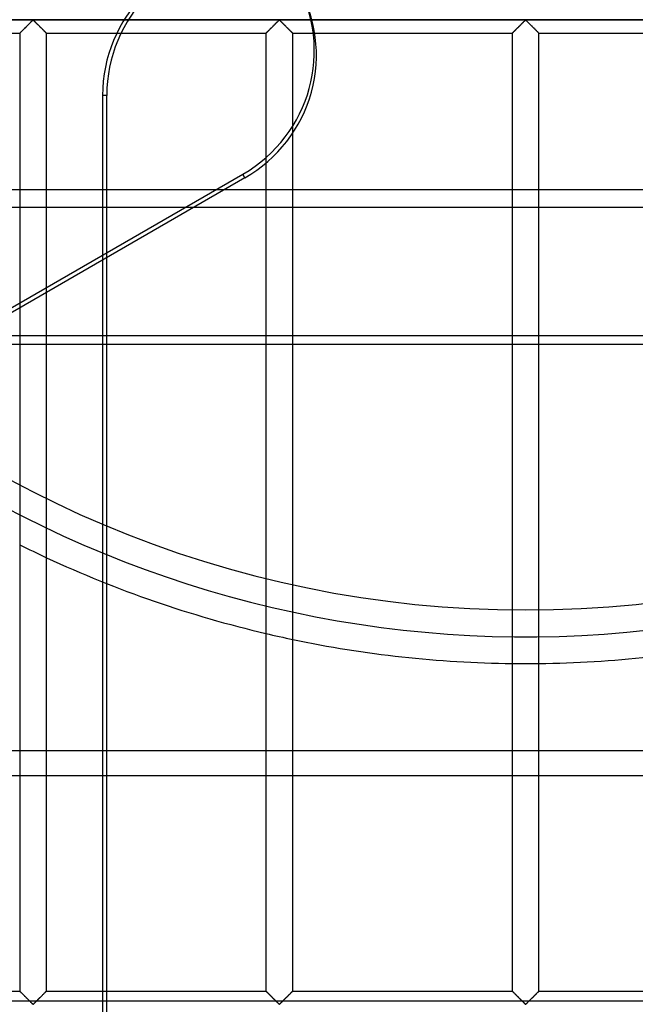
# Model space of a CAD drawing. Header units: millimetres. Extents: x -572 to 572, y -572 to 572.
# Tile 17 of 59: x -94 to 20, y -276 to -92. Entities that reach past the tile are written whole.
import ezdxf

# ---------------------------------------------------------------- set-up
doc = ezdxf.new("R2010")
doc.units = ezdxf.units.MM
doc.layers.add('MAIN-1', color=7, linetype='Continuous')
doc.layers.add('MAIN-2', color=7, linetype='Continuous')

msp = doc.modelspace()

# ---------------------------------------------------------------- linework, layer by layer
at = {"layer": 'MAIN-1'}
for p, q in [((551.25, -91.88), (-551.25, -91.88)), ((-93.77, -93.77), (-93.66, -93.66)), ((-93.66, -93.66), (-93.55, -93.55)), ((-93.55, -93.55), (-93.44, -93.44)), ((-93.44, -93.44), (-93.32, -93.33)), ((-93.32, -93.33), (-93.21, -93.21)), ((-93.21, -93.21), (-93.09, -93.09)), ((-93.09, -93.09), (-92.97, -92.97)), ((-92.97, -92.97), (-92.85, -92.85)), ((-92.85, -92.85), (-92.73, -92.73)), ((-92.73, -92.73), (-92.61, -92.62)), ((-92.61, -92.62), (-92.5, -92.5)), ((-92.5, -92.5), (-92.39, -92.39)), ((-92.39, -92.39), (-92.28, -92.29)), ((-92.28, -92.29), (-92.18, -92.19)), ((-92.18, -92.19), (-92.08, -92.09)), ((-92.08, -92.09), (-91.99, -92.01)), ((-91.99, -92.01), (-91.88, -91.95)), ((-91.88, -91.95), (-91.8, -91.98)), ((-91.8, -91.98), (-91.75, -92.02)), ((-91.75, -92.02), (-91.69, -92.07)), ((-91.69, -92.07), (-91.64, -92.12)), ((-91.64, -92.12), (-91.58, -92.17)), ((-91.58, -92.17), (-91.53, -92.23)), ((-91.53, -92.23), (-91.47, -92.29)), ((-91.47, -92.29), (-91.41, -92.35)), ((-91.41, -92.35), (-91.34, -92.41)), ((-91.34, -92.41), (-91.28, -92.47)), ((-91.28, -92.47), (-91.22, -92.54)), ((-91.22, -92.54), (-91.15, -92.6)), ((-91.15, -92.6), (-91.08, -92.67)), ((-91.08, -92.67), (-91.02, -92.74)), ((-91.02, -92.74), (-90.95, -92.8)), ((-90.95, -92.8), (-90.88, -92.87)), ((-90.88, -92.87), (-90.81, -92.94)), ((-90.81, -92.94), (-90.74, -93.01)), ((-90.74, -93.01), (-90.67, -93.08)), ((-90.67, -93.08), (-90.6, -93.15)), ((-90.6, -93.15), (-90.54, -93.22)), ((-90.54, -93.22), (-90.47, -93.28)), ((-90.47, -93.28), (-90.4, -93.35)), ((-90.4, -93.35), (-90.33, -93.42)), ((-90.33, -93.42), (-90.27, -93.48)), ((-90.27, -93.48), (-90.2, -93.55)), ((-90.2, -93.55), (-90.14, -93.61)), ((-90.14, -93.61), (-90.08, -93.67)), ((-90.08, -93.67), (-90.02, -93.73)), ((-47.83, -93.77), (-47.72, -93.66)), ((-47.72, -93.66), (-47.62, -93.55)), ((-47.62, -93.55), (-47.5, -93.44)), ((-47.5, -93.44), (-47.39, -93.33)), ((-47.39, -93.33), (-47.27, -93.21)), ((-47.27, -93.21), (-47.15, -93.09)), ((-47.15, -93.09), (-47.03, -92.97)), ((-47.03, -92.97), (-46.91, -92.85)), ((-46.91, -92.85), (-46.79, -92.73)), ((-46.79, -92.73), (-46.67, -92.62)), ((-46.67, -92.62), (-46.56, -92.5)), ((-46.56, -92.5), (-46.45, -92.39)), ((-46.45, -92.39), (-46.34, -92.29)), ((-46.34, -92.29), (-46.24, -92.19)), ((-46.24, -92.19), (-46.14, -92.09)), ((-46.14, -92.09), (-46.05, -92.01)), ((-46.05, -92.01), (-45.94, -91.95)), ((-45.94, -91.95), (-45.86, -91.98)), ((-45.86, -91.98), (-45.81, -92.02)), ((-45.81, -92.02), (-45.76, -92.07)), ((-45.76, -92.07), (-45.7, -92.12)), ((-45.7, -92.12), (-45.65, -92.17)), ((-45.65, -92.17), (-45.59, -92.23)), ((-45.59, -92.23), (-45.53, -92.29)), ((-45.53, -92.29), (-45.47, -92.35)), ((-45.47, -92.35), (-45.41, -92.41)), ((-45.41, -92.41), (-45.34, -92.47)), ((-45.34, -92.47), (-45.28, -92.54)), ((-45.28, -92.54), (-45.21, -92.6)), ((-45.21, -92.6), (-45.15, -92.67)), ((-45.15, -92.67), (-45.08, -92.74)), ((-45.08, -92.74), (-45.01, -92.8)), ((-45.01, -92.8), (-44.94, -92.87)), ((-44.94, -92.87), (-44.87, -92.94)), ((-44.87, -92.94), (-44.81, -93.01)), ((-44.81, -93.01), (-44.74, -93.08)), ((-44.74, -93.08), (-44.67, -93.15)), ((-44.67, -93.15), (-44.6, -93.22)), ((-44.6, -93.22), (-44.53, -93.28)), ((-44.53, -93.28), (-44.46, -93.35)), ((-44.46, -93.35), (-44.4, -93.42)), ((-44.4, -93.42), (-44.33, -93.48)), ((-44.33, -93.48), (-44.27, -93.55)), ((-44.27, -93.55), (-44.2, -93.61)), ((-44.2, -93.61), (-44.14, -93.67)), ((-44.14, -93.67), (-44.08, -93.73)), ((-1.89, -93.77), (-1.79, -93.66)), ((-1.79, -93.66), (-1.68, -93.55)), ((-1.68, -93.55), (-1.57, -93.44)), ((-1.57, -93.44), (-1.45, -93.33)), ((-1.45, -93.33), (-1.33, -93.21)), ((-1.33, -93.21), (-1.21, -93.09)), ((-1.21, -93.09), (-1.09, -92.97)), ((-1.09, -92.97), (-0.97, -92.85)), ((-0.97, -92.85), (-0.85, -92.73)), ((-0.85, -92.73), (-0.74, -92.62)), ((-0.74, -92.62), (-0.62, -92.5)), ((-0.62, -92.5), (-0.51, -92.39)), ((-0.51, -92.39), (-0.4, -92.29)), ((-0.4, -92.29), (-0.3, -92.19)), ((-0.3, -92.19), (-0.21, -92.09)), ((-0.21, -92.09), (-0.11, -92.01)), ((-0.11, -92.01), (0, -91.95)), ((0, -91.95), (0.07, -91.98)), ((0.07, -91.98), (0.13, -92.02)), ((0.13, -92.02), (0.18, -92.07)), ((0.18, -92.07), (0.23, -92.12)), ((0.23, -92.12), (0.29, -92.17)), ((0.29, -92.17), (0.35, -92.23)), ((0.35, -92.23), (0.41, -92.29)), ((0.41, -92.29), (0.47, -92.35)), ((0.47, -92.35), (0.53, -92.41)), ((0.53, -92.41), (0.59, -92.47)), ((0.59, -92.47), (0.66, -92.54)), ((0.66, -92.54), (0.73, -92.6)), ((0.73, -92.6), (0.79, -92.67)), ((0.79, -92.67), (0.86, -92.74)), ((0.86, -92.74), (0.93, -92.8)), ((0.93, -92.8), (0.99, -92.87)), ((0.99, -92.87), (1.06, -92.94)), ((1.06, -92.94), (1.13, -93.01)), ((1.13, -93.01), (1.2, -93.08)), ((1.2, -93.08), (1.27, -93.15)), ((1.27, -93.15), (1.34, -93.22)), ((1.34, -93.22), (1.41, -93.28)), ((1.41, -93.28), (1.47, -93.35)), ((1.47, -93.35), (1.54, -93.42)), ((1.54, -93.42), (1.61, -93.48)), ((1.61, -93.48), (1.67, -93.55)), ((1.67, -93.55), (1.73, -93.61)), ((1.73, -93.61), (1.8, -93.67)), ((1.8, -93.67), (1.86, -93.73)), ((-135.31, -94.38), (-94.37, -94.38)), ((-94.37, -94.37), (-94.35, -94.35)), ((-94.37, -94.38), (-94.37, -94.37)), ((-94.37, -94.38), (-94.37, -273.12)), ((-94.35, -94.35), (-94.31, -94.31)), ((-94.31, -94.31), (-94.27, -94.27)), ((-94.27, -94.27), (-94.21, -94.21)), ((-94.21, -94.21), (-94.14, -94.14)), ((-94.14, -94.14), (-94.05, -94.06)), ((-94.05, -94.06), (-93.97, -93.97)), ((-93.97, -93.97), (-93.87, -93.87)), ((-93.87, -93.87), (-93.77, -93.77)), ((-90.02, -93.73), (-89.96, -93.79)), ((-89.96, -93.79), (-89.9, -93.85)), ((-89.9, -93.85), (-89.84, -93.91)), ((-89.84, -93.91), (-89.79, -93.96)), ((-89.79, -93.96), (-89.74, -94.01)), ((-89.74, -94.01), (-89.69, -94.06)), ((-89.69, -94.06), (-89.64, -94.11)), ((-89.64, -94.11), (-89.6, -94.16)), ((-89.6, -94.16), (-89.56, -94.2)), ((-89.56, -94.2), (-89.52, -94.23)), ((-89.52, -94.23), (-89.49, -94.27)), ((-89.49, -94.27), (-89.46, -94.29)), ((-89.46, -94.29), (-89.43, -94.32)), ((-89.43, -94.32), (-89.41, -94.34)), ((-89.41, -94.34), (-89.4, -94.35)), ((-89.4, -94.35), (-89.39, -94.37)), ((-89.39, -94.37), (-89.38, -94.37)), ((-89.38, -94.37), (-89.38, -94.38)), ((-89.38, -273.12), (-89.38, -94.38)), ((-89.38, -94.38), (-48.44, -94.38)), ((-48.44, -94.38), (-48.43, -94.37)), ((-48.44, -94.38), (-48.44, -273.12)), ((-48.43, -94.37), (-48.41, -94.35)), ((-48.41, -94.35), (-48.37, -94.31)), ((-48.37, -94.31), (-48.33, -94.27)), ((-48.33, -94.27), (-48.27, -94.21)), ((-48.27, -94.21), (-48.2, -94.14)), ((-48.2, -94.14), (-48.12, -94.06)), ((-48.12, -94.06), (-48.03, -93.97)), ((-48.03, -93.97), (-47.93, -93.87)), ((-47.93, -93.87), (-47.83, -93.77)), ((-44.08, -93.73), (-44.02, -93.79)), ((-44.02, -93.79), (-43.96, -93.85)), ((-43.96, -93.85), (-43.91, -93.91)), ((-43.91, -93.91), (-43.85, -93.96)), ((-43.85, -93.96), (-43.8, -94.01)), ((-43.8, -94.01), (-43.75, -94.06)), ((-43.75, -94.06), (-43.7, -94.11)), ((-43.7, -94.11), (-43.66, -94.16)), ((-43.66, -94.16), (-43.62, -94.2)), ((-43.62, -94.2), (-43.58, -94.23)), ((-43.58, -94.23), (-43.55, -94.27)), ((-43.55, -94.27), (-43.52, -94.29)), ((-43.52, -94.29), (-43.5, -94.32)), ((-43.5, -94.32), (-43.47, -94.34)), ((-43.47, -94.34), (-43.46, -94.35)), ((-43.46, -94.35), (-43.45, -94.37)), ((-43.45, -94.37), (-43.44, -94.37)), ((-43.44, -94.37), (-43.44, -94.38)), ((-43.44, -273.12), (-43.44, -94.38)), ((-43.44, -94.38), (-2.5, -94.38)), ((-2.5, -94.38), (-2.49, -94.37)), ((-2.5, -94.38), (-2.5, -273.12)), ((-2.49, -94.37), (-2.47, -94.35)), ((-2.47, -94.35), (-2.44, -94.31)), ((-2.44, -94.31), (-2.39, -94.27)), ((-2.39, -94.27), (-2.33, -94.21)), ((-2.33, -94.21), (-2.26, -94.14)), ((-2.26, -94.14), (-2.18, -94.06)), ((-2.18, -94.06), (-2.09, -93.97)), ((-2.09, -93.97), (-1.99, -93.87)), ((-1.99, -93.87), (-1.89, -93.77)), ((1.86, -93.73), (1.92, -93.79)), ((1.92, -93.79), (1.97, -93.85)), ((1.97, -93.85), (2.03, -93.91)), ((2.03, -93.91), (2.09, -93.96)), ((2.09, -93.96), (2.14, -94.01)), ((2.14, -94.01), (2.19, -94.06)), ((2.19, -94.06), (2.24, -94.11)), ((2.24, -94.11), (2.28, -94.16)), ((2.28, -94.16), (2.32, -94.2)), ((2.32, -94.2), (2.36, -94.23)), ((2.36, -94.23), (2.39, -94.27)), ((2.39, -94.27), (2.42, -94.29)), ((2.42, -94.29), (2.44, -94.32)), ((2.44, -94.32), (2.46, -94.34)), ((2.46, -94.34), (2.48, -94.35)), ((2.48, -94.35), (2.49, -94.37)), ((2.49, -94.37), (2.5, -94.37)), ((2.5, -94.37), (2.5, -94.38)), ((2.5, -273.12), (2.5, -94.38)), ((2.5, -94.38), (43.44, -94.38)), ((-78.91, -196.77), (-78.91, -273.12)), ((-135.31, -228.22), (-94.37, -228.22)), ((-89.38, -228.22), (-78.91, -228.22)), ((-94.37, -232.98), (-135.31, -232.98)), ((-78.91, -232.98), (-89.38, -232.98)), ((-135.31, -273.12), (-94.37, -273.12)), ((-94.37, -273.13), (-94.37, -273.12)), ((-94.36, -273.13), (-94.37, -273.13)), ((-94.35, -273.15), (-94.36, -273.13)), ((-94.34, -273.16), (-94.35, -273.15)), ((-94.32, -273.18), (-94.34, -273.16)), ((-94.29, -273.21), (-94.32, -273.18)), ((-94.26, -273.23), (-94.29, -273.21)), ((-94.23, -273.27), (-94.26, -273.23)), ((-94.19, -273.3), (-94.23, -273.27)), ((-94.15, -273.34), (-94.19, -273.3)), ((-94.11, -273.39), (-94.15, -273.34)), ((-94.06, -273.44), (-94.11, -273.39)), ((-94.01, -273.49), (-94.06, -273.44)), ((-93.96, -273.54), (-94.01, -273.49)), ((-93.91, -273.59), (-93.96, -273.54)), ((-93.85, -273.65), (-93.91, -273.59)), ((-93.79, -273.71), (-93.85, -273.65)), ((-93.73, -273.77), (-93.79, -273.71)), ((-93.67, -273.83), (-93.73, -273.77)), ((-89.98, -273.73), (-90.09, -273.84)), ((-89.88, -273.63), (-89.98, -273.73)), ((-89.78, -273.53), (-89.88, -273.63)), ((-89.7, -273.44), (-89.78, -273.53)), ((-89.61, -273.36), (-89.7, -273.44)), ((-89.54, -273.29), (-89.61, -273.36)), ((-89.48, -273.23), (-89.54, -273.29)), ((-89.44, -273.19), (-89.48, -273.23)), ((-89.4, -273.15), (-89.44, -273.19)), ((-89.38, -273.13), (-89.4, -273.15)), ((-89.38, -273.12), (-89.38, -273.13)), ((-89.38, -273.12), (-48.44, -273.12)), ((-48.43, -273.13), (-48.44, -273.12)), ((-48.42, -273.15), (-48.43, -273.13)), ((-48.43, -273.13), (-48.43, -273.13)), ((-48.4, -273.16), (-48.42, -273.15)), ((-48.38, -273.18), (-48.4, -273.16)), ((-48.36, -273.21), (-48.38, -273.18)), ((-48.33, -273.23), (-48.36, -273.21)), ((-48.29, -273.27), (-48.33, -273.23)), ((-48.26, -273.3), (-48.29, -273.27)), ((-48.22, -273.34), (-48.26, -273.3)), ((-48.17, -273.39), (-48.22, -273.34)), ((-48.13, -273.44), (-48.17, -273.39)), ((-48.08, -273.49), (-48.13, -273.44)), ((-48.02, -273.54), (-48.08, -273.49)), ((-47.97, -273.59), (-48.02, -273.54)), ((-47.91, -273.65), (-47.97, -273.59)), ((-47.85, -273.71), (-47.91, -273.65)), ((-47.79, -273.77), (-47.85, -273.71)), ((-47.73, -273.83), (-47.79, -273.77)), ((-44.05, -273.73), (-44.15, -273.84)), ((-43.94, -273.63), (-44.05, -273.73)), ((-43.85, -273.53), (-43.94, -273.63)), ((-43.76, -273.44), (-43.85, -273.53)), ((-43.68, -273.36), (-43.76, -273.44)), ((-43.61, -273.29), (-43.68, -273.36)), ((-43.55, -273.23), (-43.61, -273.29)), ((-43.5, -273.19), (-43.55, -273.23)), ((-43.47, -273.15), (-43.5, -273.19)), ((-43.45, -273.13), (-43.47, -273.15)), ((-43.44, -273.12), (-43.45, -273.13)), ((-43.44, -273.12), (-2.5, -273.12)), ((-2.5, -273.13), (-2.5, -273.12)), ((-2.49, -273.13), (-2.5, -273.13)), ((-2.48, -273.15), (-2.49, -273.13)), ((-2.46, -273.16), (-2.48, -273.15)), ((-2.44, -273.18), (-2.46, -273.16)), ((-2.42, -273.21), (-2.44, -273.18)), ((-2.39, -273.23), (-2.42, -273.21)), ((-2.36, -273.27), (-2.39, -273.23)), ((-2.32, -273.3), (-2.36, -273.27)), ((-2.28, -273.34), (-2.32, -273.3)), ((-2.24, -273.39), (-2.28, -273.34)), ((-2.19, -273.44), (-2.24, -273.39)), ((-2.14, -273.49), (-2.19, -273.44)), ((-2.09, -273.54), (-2.14, -273.49)), ((-2.03, -273.59), (-2.09, -273.54)), ((-1.97, -273.65), (-2.03, -273.59)), ((-1.92, -273.71), (-1.97, -273.65)), ((-1.86, -273.77), (-1.92, -273.71)), ((-1.8, -273.83), (-1.86, -273.77)), ((1.89, -273.73), (1.79, -273.84)), ((1.99, -273.63), (1.89, -273.73)), ((2.09, -273.53), (1.99, -273.63)), ((2.18, -273.44), (2.09, -273.53)), ((2.26, -273.36), (2.18, -273.44)), ((2.33, -273.29), (2.26, -273.36)), ((2.39, -273.23), (2.33, -273.29)), ((2.44, -273.19), (2.39, -273.23)), ((2.47, -273.15), (2.44, -273.19)), ((2.49, -273.13), (2.47, -273.15)), ((2.5, -273.12), (2.49, -273.13)), ((2.5, -273.12), (43.44, -273.12)), ((-93.61, -273.89), (-93.67, -273.83)), ((-93.55, -273.95), (-93.61, -273.89)), ((-93.48, -274.02), (-93.55, -273.95)), ((-93.42, -274.08), (-93.48, -274.02)), ((-93.35, -274.15), (-93.42, -274.08)), ((-93.28, -274.22), (-93.35, -274.15)), ((-93.21, -274.28), (-93.28, -274.22)), ((-93.15, -274.35), (-93.21, -274.28)), ((-93.08, -274.42), (-93.15, -274.35)), ((-93.01, -274.49), (-93.08, -274.42)), ((-92.94, -274.56), (-93.01, -274.49)), ((-92.87, -274.63), (-92.94, -274.56)), ((-92.8, -274.7), (-92.87, -274.63)), ((-92.73, -274.76), (-92.8, -274.7)), ((-92.67, -274.83), (-92.73, -274.76)), ((-92.6, -274.9), (-92.67, -274.83)), ((-92.53, -274.96), (-92.6, -274.9)), ((-92.47, -275.03), (-92.53, -274.96)), ((-92.41, -275.09), (-92.47, -275.03)), ((-92.34, -275.15), (-92.41, -275.09)), ((-92.28, -275.21), (-92.34, -275.15)), ((-92.22, -275.27), (-92.28, -275.21)), ((-92.17, -275.33), (-92.22, -275.27)), ((-92.11, -275.38), (-92.17, -275.33)), ((-92.06, -275.43), (-92.11, -275.38)), ((-92, -275.48), (-92.06, -275.43)), ((-91.95, -275.52), (-92, -275.48)), ((-91.88, -275.55), (-91.95, -275.52)), ((-91.76, -275.49), (-91.88, -275.55)), ((-91.67, -275.41), (-91.76, -275.49)), ((-91.57, -275.31), (-91.67, -275.41)), ((-91.47, -275.21), (-91.57, -275.31)), ((-91.36, -275.11), (-91.47, -275.21)), ((-91.25, -275), (-91.36, -275.11)), ((-91.14, -274.88), (-91.25, -275)), ((-91.02, -274.77), (-91.14, -274.88)), ((-90.9, -274.65), (-91.02, -274.77)), ((-90.78, -274.53), (-90.9, -274.65)), ((-90.66, -274.41), (-90.78, -274.53)), ((-90.54, -274.29), (-90.66, -274.41)), ((-90.43, -274.17), (-90.54, -274.29)), ((-90.31, -274.06), (-90.43, -274.17)), ((-90.2, -273.95), (-90.31, -274.06)), ((-90.09, -273.84), (-90.2, -273.95)), ((-47.67, -273.89), (-47.73, -273.83)), ((-47.61, -273.95), (-47.67, -273.89)), ((-47.54, -274.02), (-47.61, -273.95)), ((-47.48, -274.08), (-47.54, -274.02)), ((-47.41, -274.15), (-47.48, -274.08)), ((-47.34, -274.22), (-47.41, -274.15)), ((-47.28, -274.28), (-47.34, -274.22)), ((-47.21, -274.35), (-47.28, -274.28)), ((-47.14, -274.42), (-47.21, -274.35)), ((-47.07, -274.49), (-47.14, -274.42)), ((-47, -274.56), (-47.07, -274.49)), ((-46.93, -274.63), (-47, -274.56)), ((-46.86, -274.7), (-46.93, -274.63)), ((-46.8, -274.76), (-46.86, -274.7)), ((-46.73, -274.83), (-46.8, -274.76)), ((-46.66, -274.9), (-46.73, -274.83)), ((-46.6, -274.96), (-46.66, -274.9)), ((-46.53, -275.03), (-46.6, -274.96)), ((-46.47, -275.09), (-46.53, -275.03)), ((-46.41, -275.15), (-46.47, -275.09)), ((-46.34, -275.21), (-46.41, -275.15)), ((-46.29, -275.27), (-46.34, -275.21)), ((-46.23, -275.33), (-46.29, -275.27)), ((-46.17, -275.38), (-46.23, -275.33)), ((-46.12, -275.43), (-46.17, -275.38)), ((-46.07, -275.48), (-46.12, -275.43)), ((-46.01, -275.52), (-46.07, -275.48)), ((-45.94, -275.55), (-46.01, -275.52)), ((-45.82, -275.49), (-45.94, -275.55)), ((-45.73, -275.41), (-45.82, -275.49)), ((-45.63, -275.31), (-45.73, -275.41)), ((-45.53, -275.21), (-45.63, -275.31)), ((-45.43, -275.11), (-45.53, -275.21)), ((-45.31, -275), (-45.43, -275.11)), ((-45.2, -274.88), (-45.31, -275)), ((-45.08, -274.77), (-45.2, -274.88)), ((-44.97, -274.65), (-45.08, -274.77)), ((-44.85, -274.53), (-44.97, -274.65)), ((-44.73, -274.41), (-44.85, -274.53)), ((-44.61, -274.29), (-44.73, -274.41)), ((-44.49, -274.17), (-44.61, -274.29)), ((-44.37, -274.06), (-44.49, -274.17)), ((-44.26, -273.95), (-44.37, -274.06)), ((-44.15, -273.84), (-44.26, -273.95)), ((-1.73, -273.89), (-1.8, -273.83)), ((-1.67, -273.95), (-1.73, -273.89)), ((-1.61, -274.02), (-1.67, -273.95)), ((-1.54, -274.08), (-1.61, -274.02)), ((-1.47, -274.15), (-1.54, -274.08)), ((-1.41, -274.22), (-1.47, -274.15)), ((-1.34, -274.28), (-1.41, -274.22)), ((-1.27, -274.35), (-1.34, -274.28)), ((-1.2, -274.42), (-1.27, -274.35)), ((-1.13, -274.49), (-1.2, -274.42)), ((-1.06, -274.56), (-1.13, -274.49)), ((-0.99, -274.63), (-1.06, -274.56)), ((-0.93, -274.7), (-0.99, -274.63)), ((-0.86, -274.76), (-0.93, -274.7)), ((-0.79, -274.83), (-0.86, -274.76)), ((-0.73, -274.9), (-0.79, -274.83)), ((-0.66, -274.96), (-0.73, -274.9)), ((-0.59, -275.03), (-0.66, -274.96)), ((-0.53, -275.09), (-0.59, -275.03)), ((-0.47, -275.15), (-0.53, -275.09)), ((-0.41, -275.21), (-0.47, -275.15)), ((-0.35, -275.27), (-0.41, -275.21)), ((-0.29, -275.33), (-0.35, -275.27)), ((-0.23, -275.38), (-0.29, -275.33)), ((-0.18, -275.43), (-0.23, -275.38)), ((-0.13, -275.48), (-0.18, -275.43)), ((-0.07, -275.52), (-0.13, -275.48)), ((0, -275.55), (-0.07, -275.52)), ((0.11, -275.49), (0, -275.55)), ((0.21, -275.41), (0.11, -275.49)), ((0.3, -275.31), (0.21, -275.41)), ((0.4, -275.21), (0.3, -275.31)), ((0.51, -275.11), (0.4, -275.21)), ((0.62, -275), (0.51, -275.11)), ((0.74, -274.88), (0.62, -275)), ((0.85, -274.77), (0.74, -274.88)), ((0.97, -274.65), (0.85, -274.77)), ((1.09, -274.53), (0.97, -274.65)), ((1.21, -274.41), (1.09, -274.53)), ((1.33, -274.29), (1.21, -274.41)), ((1.45, -274.17), (1.33, -274.29)), ((1.57, -274.06), (1.45, -274.17)), ((1.68, -273.95), (1.57, -274.06)), ((1.79, -273.84), (1.68, -273.95))]:
    msp.add_line(p, q, dxfattribs=at)
for start, end in [(245.0653, 256.7928), (258.1765, 269.3246), (270.6754, 281.8236)]:
    msp.add_arc((0, 0), 212, start, end, dxfattribs=at)
at = {"layer": 'MAIN-2'}
for p, q in [((-548.75, -91.88), (548.75, -91.88)), ((-93.63, -93.63), (-93.72, -93.72)), ((-93.54, -93.54), (-93.63, -93.63)), ((-93.45, -93.45), (-93.54, -93.54)), ((-93.36, -93.36), (-93.45, -93.45)), ((-93.26, -93.27), (-93.36, -93.36)), ((-93.17, -93.17), (-93.26, -93.27)), ((-93.07, -93.07), (-93.17, -93.17)), ((-92.98, -92.98), (-93.07, -93.07)), ((-92.88, -92.88), (-92.98, -92.98)), ((-92.78, -92.79), (-92.88, -92.88)), ((-92.69, -92.69), (-92.78, -92.79)), ((-92.6, -92.6), (-92.69, -92.69)), ((-92.5, -92.51), (-92.6, -92.6)), ((-92.41, -92.42), (-92.5, -92.51)), ((-92.33, -92.33), (-92.41, -92.42)), ((-92.24, -92.25), (-92.33, -92.33)), ((-92.16, -92.17), (-92.24, -92.25)), ((-92.08, -92.09), (-92.16, -92.17)), ((-92.01, -92.03), (-92.08, -92.09)), ((-91.93, -91.96), (-92.01, -92.03)), ((-91.82, -91.96), (-91.93, -91.96)), ((-91.74, -92.03), (-91.82, -91.96)), ((-91.67, -92.09), (-91.74, -92.03)), ((-91.59, -92.17), (-91.67, -92.09)), ((-91.51, -92.25), (-91.59, -92.17)), ((-91.42, -92.33), (-91.51, -92.25)), ((-91.34, -92.42), (-91.42, -92.33)), ((-91.25, -92.51), (-91.34, -92.42)), ((-91.15, -92.6), (-91.25, -92.51)), ((-91.06, -92.69), (-91.15, -92.6)), ((-90.97, -92.79), (-91.06, -92.69)), ((-90.87, -92.88), (-90.97, -92.79)), ((-90.77, -92.98), (-90.87, -92.88)), ((-90.68, -93.07), (-90.77, -92.98)), ((-90.58, -93.17), (-90.68, -93.07)), ((-90.49, -93.27), (-90.58, -93.17)), ((-90.39, -93.36), (-90.49, -93.27)), ((-90.3, -93.45), (-90.39, -93.36)), ((-90.21, -93.54), (-90.3, -93.45)), ((-90.12, -93.63), (-90.21, -93.54)), ((-90.03, -93.72), (-90.12, -93.63)), ((-47.69, -93.63), (-47.78, -93.72)), ((-47.61, -93.54), (-47.69, -93.63)), ((-47.52, -93.45), (-47.61, -93.54)), ((-47.42, -93.36), (-47.52, -93.45)), ((-47.33, -93.27), (-47.42, -93.36)), ((-47.23, -93.17), (-47.33, -93.27)), ((-47.13, -93.07), (-47.23, -93.17)), ((-47.04, -92.98), (-47.13, -93.07)), ((-46.94, -92.88), (-47.04, -92.98)), ((-46.85, -92.79), (-46.94, -92.88)), ((-46.75, -92.69), (-46.85, -92.79)), ((-46.66, -92.6), (-46.75, -92.69)), ((-46.57, -92.51), (-46.66, -92.6)), ((-46.48, -92.42), (-46.57, -92.51)), ((-46.39, -92.33), (-46.48, -92.42)), ((-46.3, -92.25), (-46.39, -92.33)), ((-46.22, -92.17), (-46.3, -92.25)), ((-46.15, -92.09), (-46.22, -92.17)), ((-46.07, -92.03), (-46.15, -92.09)), ((-45.99, -91.96), (-46.07, -92.03)), ((-45.88, -91.96), (-45.99, -91.96)), ((-45.8, -92.03), (-45.88, -91.96)), ((-45.73, -92.09), (-45.8, -92.03)), ((-45.65, -92.17), (-45.73, -92.09)), ((-45.57, -92.25), (-45.65, -92.17)), ((-45.49, -92.33), (-45.57, -92.25)), ((-45.4, -92.42), (-45.49, -92.33)), ((-45.31, -92.51), (-45.4, -92.42)), ((-45.22, -92.6), (-45.31, -92.51)), ((-45.12, -92.69), (-45.22, -92.6)), ((-45.03, -92.79), (-45.12, -92.69)), ((-44.93, -92.88), (-45.03, -92.79)), ((-44.84, -92.98), (-44.93, -92.88)), ((-44.74, -93.07), (-44.84, -92.98)), ((-44.64, -93.17), (-44.74, -93.07)), ((-44.55, -93.27), (-44.64, -93.17)), ((-44.45, -93.36), (-44.55, -93.27)), ((-44.36, -93.45), (-44.45, -93.36)), ((-44.27, -93.54), (-44.36, -93.45)), ((-44.18, -93.63), (-44.27, -93.54)), ((-44.1, -93.72), (-44.18, -93.63)), ((-1.76, -93.63), (-1.84, -93.72)), ((-1.67, -93.54), (-1.76, -93.63)), ((-1.58, -93.45), (-1.67, -93.54)), ((-1.48, -93.36), (-1.58, -93.45)), ((-1.39, -93.27), (-1.48, -93.36)), ((-1.29, -93.17), (-1.39, -93.27)), ((-1.2, -93.07), (-1.29, -93.17)), ((-1.1, -92.98), (-1.2, -93.07)), ((-1, -92.88), (-1.1, -92.98)), ((-0.91, -92.79), (-1, -92.88)), ((-0.81, -92.69), (-0.91, -92.79)), ((-0.72, -92.6), (-0.81, -92.69)), ((-0.63, -92.51), (-0.72, -92.6)), ((-0.54, -92.42), (-0.63, -92.51)), ((-0.45, -92.33), (-0.54, -92.42)), ((-0.37, -92.25), (-0.45, -92.33)), ((-0.29, -92.17), (-0.37, -92.25)), ((-0.21, -92.09), (-0.29, -92.17)), ((-0.13, -92.03), (-0.21, -92.09)), ((-0.06, -91.96), (-0.13, -92.03)), ((0.06, -91.96), (-0.06, -91.96)), ((0.13, -92.03), (0.06, -91.96)), ((0.21, -92.09), (0.13, -92.03)), ((0.29, -92.17), (0.21, -92.09)), ((0.37, -92.25), (0.29, -92.17)), ((0.45, -92.33), (0.37, -92.25)), ((0.54, -92.42), (0.45, -92.33)), ((0.63, -92.51), (0.54, -92.42)), ((0.72, -92.6), (0.63, -92.51)), ((0.81, -92.69), (0.72, -92.6)), ((0.91, -92.79), (0.81, -92.69)), ((1, -92.88), (0.91, -92.79)), ((1.1, -92.98), (1, -92.88)), ((1.2, -93.07), (1.1, -92.98)), ((1.29, -93.17), (1.2, -93.07)), ((1.39, -93.27), (1.29, -93.17)), ((1.48, -93.36), (1.39, -93.27)), ((1.58, -93.45), (1.48, -93.36)), ((1.67, -93.54), (1.58, -93.45)), ((1.76, -93.63), (1.67, -93.54)), ((1.84, -93.72), (1.76, -93.63)), ((-94.36, -94.36), (-94.37, -94.37)), ((-94.37, -94.37), (-94.37, -94.38)), ((-94.33, -94.33), (-94.36, -94.36)), ((-94.3, -94.3), (-94.33, -94.33)), ((-94.26, -94.26), (-94.3, -94.3)), ((-94.22, -94.22), (-94.26, -94.26)), ((-94.16, -94.16), (-94.22, -94.22)), ((-94.1, -94.1), (-94.16, -94.16)), ((-94.03, -94.03), (-94.1, -94.1)), ((-93.96, -93.96), (-94.03, -94.03)), ((-93.88, -93.88), (-93.96, -93.96)), ((-93.8, -93.8), (-93.88, -93.88)), ((-93.72, -93.72), (-93.8, -93.8)), ((-89.95, -93.8), (-90.03, -93.72)), ((-89.87, -93.88), (-89.95, -93.8)), ((-89.79, -93.96), (-89.87, -93.88)), ((-89.72, -94.03), (-89.79, -93.96)), ((-89.65, -94.1), (-89.72, -94.03)), ((-89.59, -94.16), (-89.65, -94.1)), ((-89.53, -94.22), (-89.59, -94.16)), ((-89.49, -94.26), (-89.53, -94.22)), ((-89.45, -94.3), (-89.49, -94.26)), ((-89.42, -94.33), (-89.45, -94.3)), ((-89.39, -94.36), (-89.42, -94.33)), ((-89.38, -94.37), (-89.39, -94.36)), ((-89.38, -94.38), (-89.38, -94.37)), ((-48.43, -94.37), (-48.44, -94.38)), ((-48.42, -94.36), (-48.43, -94.37)), ((-48.4, -94.33), (-48.42, -94.36)), ((-48.37, -94.3), (-48.4, -94.33)), ((-48.33, -94.26), (-48.37, -94.3)), ((-48.28, -94.22), (-48.33, -94.26)), ((-48.22, -94.16), (-48.28, -94.22)), ((-48.16, -94.1), (-48.22, -94.16)), ((-48.1, -94.03), (-48.16, -94.1)), ((-48.02, -93.96), (-48.1, -94.03)), ((-47.94, -93.88), (-48.02, -93.96)), ((-47.86, -93.8), (-47.94, -93.88)), ((-47.78, -93.72), (-47.86, -93.8)), ((-44.01, -93.8), (-44.1, -93.72)), ((-43.93, -93.88), (-44.01, -93.8)), ((-43.85, -93.96), (-43.93, -93.88)), ((-43.78, -94.03), (-43.85, -93.96)), ((-43.71, -94.1), (-43.78, -94.03)), ((-43.65, -94.16), (-43.71, -94.1)), ((-43.6, -94.22), (-43.65, -94.16)), ((-43.55, -94.26), (-43.6, -94.22)), ((-43.51, -94.3), (-43.55, -94.26)), ((-43.48, -94.33), (-43.51, -94.3)), ((-43.46, -94.36), (-43.48, -94.33)), ((-43.44, -94.37), (-43.46, -94.36)), ((-43.44, -94.38), (-43.44, -94.37)), ((-2.49, -94.37), (-2.5, -94.38)), ((-2.48, -94.36), (-2.49, -94.37)), ((-2.46, -94.33), (-2.48, -94.36)), ((-2.43, -94.3), (-2.46, -94.33)), ((-2.39, -94.26), (-2.43, -94.3)), ((-2.34, -94.22), (-2.39, -94.26)), ((-2.29, -94.16), (-2.34, -94.22)), ((-2.23, -94.1), (-2.29, -94.16)), ((-2.16, -94.03), (-2.23, -94.1)), ((-2.08, -93.96), (-2.16, -94.03)), ((-2.01, -93.88), (-2.08, -93.96)), ((-1.93, -93.8), (-2.01, -93.88)), ((-1.84, -93.72), (-1.93, -93.8)), ((1.93, -93.8), (1.84, -93.72)), ((2.01, -93.88), (1.93, -93.8)), ((2.08, -93.96), (2.01, -93.88)), ((2.16, -94.03), (2.08, -93.96)), ((2.23, -94.1), (2.16, -94.03)), ((2.29, -94.16), (2.23, -94.1)), ((2.34, -94.22), (2.29, -94.16)), ((2.39, -94.26), (2.34, -94.22)), ((2.43, -94.3), (2.39, -94.26)), ((2.46, -94.33), (2.43, -94.3)), ((2.48, -94.36), (2.46, -94.33)), ((2.49, -94.37), (2.48, -94.36)), ((2.5, -94.38), (2.49, -94.37)), ((-78.91, -106.01), (-78.91, -196.77)), ((-78.13, -106.01), (-78.91, -106.01)), ((-78.13, -518.95), (-78.13, -106.01)), ((-131.61, -166.2), (-52.74, -120.67)), ((-52.35, -121.35), (-52.74, -120.67)), ((-52.35, -121.35), (-130.95, -166.72)), ((527.5, -123.59), (-527.5, -123.59)), ((-377.44, -126.8), (377.44, -126.8)), ((-421.77, -152.39), (421.77, -152.39)), ((419.09, -150.84), (-419.09, -150.84)), ((-94.37, -228.22), (-89.38, -228.22)), ((-78.91, -228.22), (78.91, -228.22)), ((-89.38, -232.98), (-94.37, -232.98)), ((78.91, -232.98), (-78.91, -232.98)), ((-94.37, -273.12), (-94.37, -273.13)), ((-94.37, -273.13), (-94.36, -273.14)), ((-94.36, -273.14), (-94.33, -273.17)), ((-94.33, -273.17), (-94.3, -273.2)), ((-94.3, -273.2), (-94.26, -273.24)), ((-94.26, -273.24), (-94.22, -273.28)), ((-94.22, -273.28), (-94.16, -273.34)), ((-94.16, -273.34), (-94.1, -273.4)), ((-94.1, -273.4), (-94.03, -273.47)), ((-94.03, -273.47), (-93.96, -273.54)), ((-93.96, -273.54), (-93.88, -273.62)), ((-93.88, -273.62), (-93.8, -273.7)), ((-93.8, -273.7), (-93.72, -273.78)), ((-93.72, -273.78), (-93.63, -273.87)), ((-90.12, -273.87), (-90.03, -273.78)), ((-90.03, -273.78), (-89.95, -273.7)), ((-89.95, -273.7), (-89.87, -273.62)), ((-89.87, -273.62), (-89.79, -273.54)), ((-89.79, -273.54), (-89.72, -273.47)), ((-89.72, -273.47), (-89.65, -273.4)), ((-89.65, -273.4), (-89.59, -273.34)), ((-89.59, -273.34), (-89.53, -273.28)), ((-89.53, -273.28), (-89.49, -273.24)), ((-89.49, -273.24), (-89.45, -273.2)), ((-89.45, -273.2), (-89.42, -273.17)), ((-89.42, -273.17), (-89.39, -273.14)), ((-89.39, -273.14), (-89.38, -273.13)), ((-89.38, -273.13), (-89.38, -273.12)), ((-78.91, -273.12), (-78.91, -278.12)), ((-48.44, -273.12), (-48.43, -273.13)), ((-48.43, -273.13), (-48.42, -273.14)), ((-48.42, -273.14), (-48.4, -273.17)), ((-48.4, -273.17), (-48.37, -273.2)), ((-48.37, -273.2), (-48.33, -273.24)), ((-48.33, -273.24), (-48.28, -273.28)), ((-48.28, -273.28), (-48.22, -273.34)), ((-48.22, -273.34), (-48.16, -273.4)), ((-48.16, -273.4), (-48.1, -273.47)), ((-48.1, -273.47), (-48.02, -273.54)), ((-48.02, -273.54), (-47.94, -273.62)), ((-47.94, -273.62), (-47.86, -273.7)), ((-47.86, -273.7), (-47.78, -273.78)), ((-47.78, -273.78), (-47.69, -273.87)), ((-44.18, -273.87), (-44.1, -273.78)), ((-44.1, -273.78), (-44.01, -273.7)), ((-44.01, -273.7), (-43.93, -273.62)), ((-43.93, -273.62), (-43.85, -273.54)), ((-43.85, -273.54), (-43.78, -273.47)), ((-43.78, -273.47), (-43.71, -273.4)), ((-43.71, -273.4), (-43.65, -273.34)), ((-43.65, -273.34), (-43.6, -273.28)), ((-43.6, -273.28), (-43.55, -273.24)), ((-43.55, -273.24), (-43.51, -273.2)), ((-43.51, -273.2), (-43.48, -273.17)), ((-43.48, -273.17), (-43.46, -273.14)), ((-43.46, -273.14), (-43.44, -273.13)), ((-43.44, -273.13), (-43.44, -273.12)), ((-2.5, -273.12), (-2.49, -273.13)), ((-2.49, -273.13), (-2.48, -273.14)), ((-2.48, -273.14), (-2.46, -273.17)), ((-2.46, -273.17), (-2.43, -273.2)), ((-2.43, -273.2), (-2.39, -273.24)), ((-2.39, -273.24), (-2.34, -273.28)), ((-2.34, -273.28), (-2.29, -273.34)), ((-2.29, -273.34), (-2.23, -273.4)), ((-2.23, -273.4), (-2.16, -273.47)), ((-2.16, -273.47), (-2.08, -273.54)), ((-2.08, -273.54), (-2.01, -273.62)), ((-2.01, -273.62), (-1.93, -273.7)), ((-1.93, -273.7), (-1.84, -273.78)), ((-1.84, -273.78), (-1.76, -273.87)), ((1.76, -273.87), (1.84, -273.78)), ((1.84, -273.78), (1.93, -273.7)), ((1.93, -273.7), (2.01, -273.62)), ((2.01, -273.62), (2.08, -273.54)), ((2.08, -273.54), (2.16, -273.47)), ((2.16, -273.47), (2.23, -273.4)), ((2.23, -273.4), (2.29, -273.34)), ((2.29, -273.34), (2.34, -273.28)), ((2.34, -273.28), (2.39, -273.24)), ((2.39, -273.24), (2.43, -273.2)), ((2.43, -273.2), (2.46, -273.17)), ((2.46, -273.17), (2.48, -273.14)), ((2.48, -273.14), (2.49, -273.13)), ((2.49, -273.13), (2.5, -273.12)), ((527.5, -275.01), (-527.5, -275.01)), ((-93.63, -273.87), (-93.54, -273.96)), ((-93.54, -273.96), (-93.45, -274.05)), ((-93.45, -274.05), (-93.36, -274.14)), ((-93.36, -274.14), (-93.26, -274.23)), ((-93.26, -274.23), (-93.17, -274.33)), ((-93.17, -274.33), (-93.07, -274.43)), ((-93.07, -274.43), (-92.98, -274.52)), ((-92.98, -274.52), (-92.88, -274.62)), ((-92.88, -274.62), (-92.78, -274.71)), ((-92.78, -274.71), (-92.69, -274.81)), ((-92.69, -274.81), (-92.6, -274.9)), ((-92.6, -274.9), (-92.5, -274.99)), ((-92.5, -274.99), (-92.41, -275.08)), ((-92.41, -275.08), (-92.33, -275.17)), ((-92.33, -275.17), (-92.24, -275.25)), ((-92.24, -275.25), (-92.16, -275.33)), ((-92.16, -275.33), (-92.08, -275.41)), ((-92.08, -275.41), (-92.01, -275.47)), ((-92.01, -275.47), (-91.93, -275.54)), ((-91.93, -275.54), (-91.82, -275.54)), ((-91.82, -275.54), (-91.74, -275.47)), ((-91.74, -275.47), (-91.67, -275.41)), ((-91.67, -275.41), (-91.59, -275.33)), ((-91.59, -275.33), (-91.51, -275.25)), ((-91.51, -275.25), (-91.42, -275.17)), ((-91.42, -275.17), (-91.34, -275.08)), ((-91.34, -275.08), (-91.25, -274.99)), ((-91.25, -274.99), (-91.15, -274.9)), ((-91.15, -274.9), (-91.06, -274.81)), ((-91.06, -274.81), (-90.97, -274.71)), ((-90.97, -274.71), (-90.87, -274.62)), ((-90.87, -274.62), (-90.77, -274.52)), ((-90.77, -274.52), (-90.68, -274.43)), ((-90.68, -274.43), (-90.58, -274.33)), ((-90.58, -274.33), (-90.49, -274.23)), ((-90.49, -274.23), (-90.39, -274.14)), ((-90.39, -274.14), (-90.3, -274.05)), ((-90.3, -274.05), (-90.21, -273.96)), ((-90.21, -273.96), (-90.12, -273.87)), ((-47.69, -273.87), (-47.61, -273.96)), ((-47.61, -273.96), (-47.52, -274.05)), ((-47.52, -274.05), (-47.42, -274.14)), ((-47.42, -274.14), (-47.33, -274.23)), ((-47.33, -274.23), (-47.23, -274.33)), ((-47.23, -274.33), (-47.13, -274.43)), ((-47.13, -274.43), (-47.04, -274.52)), ((-47.04, -274.52), (-46.94, -274.62)), ((-46.94, -274.62), (-46.85, -274.71)), ((-46.85, -274.71), (-46.75, -274.81)), ((-46.75, -274.81), (-46.66, -274.9)), ((-46.66, -274.9), (-46.57, -274.99)), ((-46.57, -274.99), (-46.48, -275.08)), ((-46.48, -275.08), (-46.39, -275.17)), ((-46.39, -275.17), (-46.3, -275.25)), ((-46.3, -275.25), (-46.22, -275.33)), ((-46.22, -275.33), (-46.15, -275.41)), ((-46.15, -275.41), (-46.07, -275.47)), ((-46.07, -275.47), (-45.99, -275.54)), ((-45.99, -275.54), (-45.88, -275.54)), ((-45.88, -275.54), (-45.8, -275.47)), ((-45.8, -275.47), (-45.73, -275.41)), ((-45.73, -275.41), (-45.65, -275.33)), ((-45.65, -275.33), (-45.57, -275.25)), ((-45.57, -275.25), (-45.49, -275.17)), ((-45.49, -275.17), (-45.4, -275.08)), ((-45.4, -275.08), (-45.31, -274.99)), ((-45.31, -274.99), (-45.22, -274.9)), ((-45.22, -274.9), (-45.12, -274.81)), ((-45.12, -274.81), (-45.03, -274.71)), ((-45.03, -274.71), (-44.93, -274.62)), ((-44.93, -274.62), (-44.84, -274.52)), ((-44.84, -274.52), (-44.74, -274.43)), ((-44.74, -274.43), (-44.64, -274.33)), ((-44.64, -274.33), (-44.55, -274.23)), ((-44.55, -274.23), (-44.45, -274.14)), ((-44.45, -274.14), (-44.36, -274.05)), ((-44.36, -274.05), (-44.27, -273.96)), ((-44.27, -273.96), (-44.18, -273.87)), ((-1.76, -273.87), (-1.67, -273.96)), ((-1.67, -273.96), (-1.58, -274.05)), ((-1.58, -274.05), (-1.48, -274.14)), ((-1.48, -274.14), (-1.39, -274.23)), ((-1.39, -274.23), (-1.29, -274.33)), ((-1.29, -274.33), (-1.2, -274.43)), ((-1.2, -274.43), (-1.1, -274.52)), ((-1.1, -274.52), (-1, -274.62)), ((-1, -274.62), (-0.91, -274.71)), ((-0.91, -274.71), (-0.81, -274.81)), ((-0.81, -274.81), (-0.72, -274.9)), ((-0.72, -274.9), (-0.63, -274.99)), ((-0.63, -274.99), (-0.54, -275.08)), ((-0.54, -275.08), (-0.45, -275.17)), ((-0.45, -275.17), (-0.37, -275.25)), ((-0.37, -275.25), (-0.29, -275.33)), ((-0.29, -275.33), (-0.21, -275.41)), ((-0.21, -275.41), (-0.13, -275.47)), ((-0.13, -275.47), (-0.06, -275.54)), ((-0.06, -275.54), (0.06, -275.54)), ((0.06, -275.54), (0.13, -275.47)), ((0.13, -275.47), (0.21, -275.41)), ((0.21, -275.41), (0.29, -275.33)), ((0.29, -275.33), (0.37, -275.25)), ((0.37, -275.25), (0.45, -275.17)), ((0.45, -275.17), (0.54, -275.08)), ((0.54, -275.08), (0.63, -274.99)), ((0.63, -274.99), (0.72, -274.9)), ((0.72, -274.9), (0.81, -274.81)), ((0.81, -274.81), (0.91, -274.71)), ((0.91, -274.71), (1, -274.62)), ((1, -274.62), (1.1, -274.52)), ((1.1, -274.52), (1.2, -274.43)), ((1.2, -274.43), (1.29, -274.33)), ((1.29, -274.33), (1.39, -274.23)), ((1.39, -274.23), (1.48, -274.14)), ((1.48, -274.14), (1.58, -274.05)), ((1.58, -274.05), (1.67, -273.96)), ((1.67, -273.96), (1.76, -273.87))]:
    msp.add_line(p, q, dxfattribs=at)
for radius, start, end in [(202, 180, 0), (207, 211.7493, 0), (212, 243.5664, 245.0653), (212, 256.7928, 258.1765), (212, 269.3246, 270.6754)]:
    msp.add_arc((0, 0), radius, start, end, dxfattribs=at)
for centre, major_axis, start_param, end_param in [((-52.74, -106.01), (0, 26.5), 0, 1.570796), ((-51.96, -106.01), (0, -26.5), 3.141593, 4.712389), ((-65.83, -98), (22.95, 13.25), -1.570796, 0), ((-65.44, -98.68), (-22.95, -13.25), 1.570796, 3.141593)]:
    msp.add_ellipse(centre, major_axis=major_axis, ratio=0.987688, start_param=start_param, end_param=end_param, dxfattribs=at)

doc.saveas('drawing.dxf')
